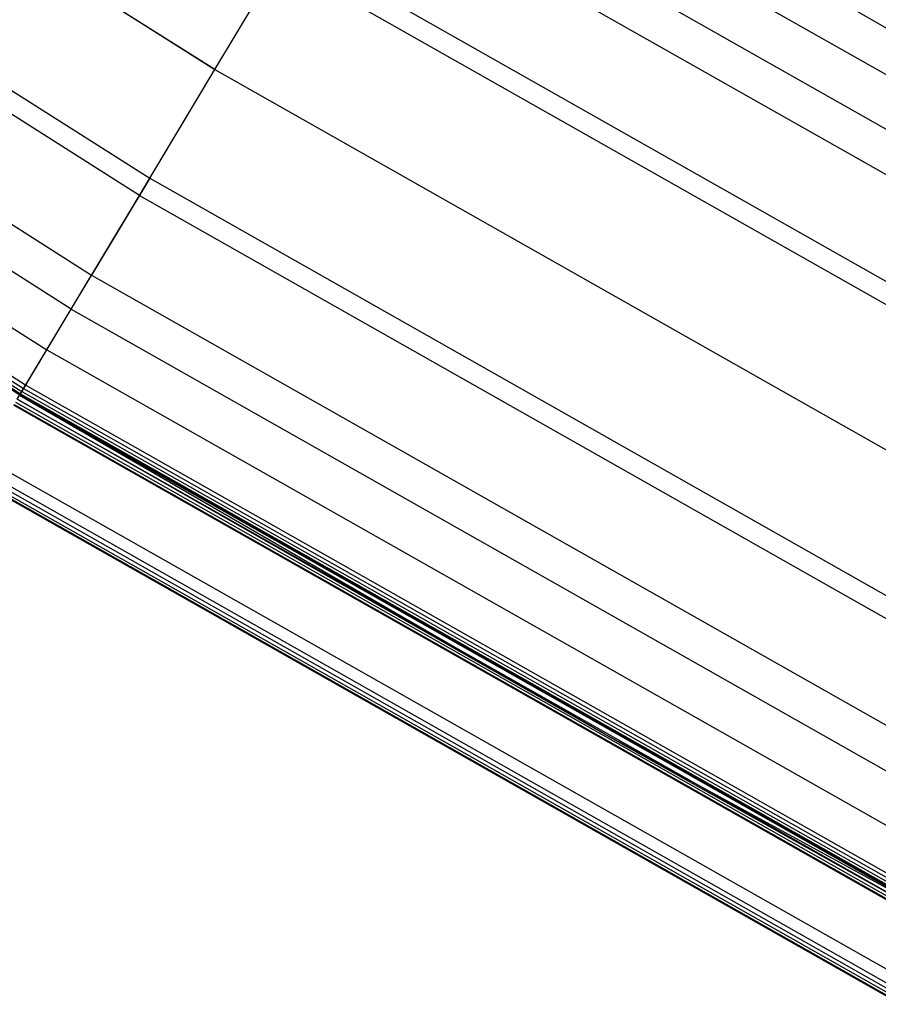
# Model space of a CAD drawing. Extents: x -390 to 397, y -401 to 400.
# Tile 98 of 192: x -200 to -184, y -344 to -326. Entities that reach past the tile are written whole.
import ezdxf

# ---------------------------------------------------------------- set-up
doc = ezdxf.new("R2010")
doc.units = 0
doc.header["$LTSCALE"] = 25.4
doc.layers.get('0').update_dxf_attribs({"linetype": 'CONTINUOUS'})

# ---------------------------------------------------------------- blocks, each defined once
blk = doc.blocks.new('FOURTY_ROUND_VII_ZWIS_STL')
at = {"color": 0}
for p, q in [((-196.053, -327.12, -936), (-211.873, -317.102, -936)), ((-196.053, -327.12, -936), (-211.873, -317.102, -936)), ((-211.873, -317.102, -934.5), (-196.053, -327.12, -934.5)), ((-211.873, -317.102, -934.5), (-196.053, -327.12, -934.5)), ((-213.131, -318.985, -934.123), (-197.218, -329.062, -934.123)), ((-213.131, -318.985, -934.123), (-197.218, -329.062, -934.123)), ((-197.403, -329.372, -935.584), (-213.332, -319.286, -935.584)), ((-197.403, -329.372, -935.584), (-213.332, -319.286, -935.584)), ((-179.228, -329.155, -929), (-195.417, -319.808, -929)), ((-179.228, -329.155, -929), (-195.417, -319.808, -929)), ((-214.254, -320.666, -933.034), (-198.257, -330.796, -933.034)), ((-214.254, -320.666, -933.034), (-198.257, -330.796, -933.034)), ((-198.622, -331.405, -934.377), (-214.649, -321.256, -934.377)), ((-198.622, -331.405, -934.377), (-214.649, -321.256, -934.377)), ((-215.121, -321.963, -931.349), (-199.059, -332.134, -931.349)), ((-215.121, -321.963, -931.349), (-199.059, -332.134, -931.349)), ((-193.047, -322.105, -931.349), (-177.005, -331.193, -931.349)), ((-193.047, -322.105, -931.349), (-177.005, -331.193, -931.349)), ((-199.438, -332.767, -929), (-215.531, -322.576, -929)), ((-199.438, -332.767, -929), (-215.531, -322.576, -929)), ((-215.641, -322.741, -929.178), (-199.54, -332.937, -929.178)), ((-215.641, -322.741, -929.178), (-199.54, -332.937, -929.178)), ((-215.638, -322.737, -929.25), (-199.537, -332.933, -929.25)), ((-215.638, -322.737, -929.25), (-199.537, -332.933, -929.25)), ((-215.63, -322.724, -929.108), (-199.529, -332.919, -929.108)), ((-215.63, -322.724, -929.108), (-199.529, -332.919, -929.108)), ((-215.605, -322.687, -929.051), (-199.506, -332.881, -929.051)), ((-215.605, -322.687, -929.051), (-199.506, -332.881, -929.051)), ((-215.57, -322.635, -929.013), (-199.475, -332.828, -929.013)), ((-215.57, -322.635, -929.013), (-199.475, -332.828, -929.013)), ((-193.485, -322.834, -934.377), (-177.406, -331.943, -934.377)), ((-193.485, -322.834, -934.377), (-177.406, -331.943, -934.377)), ((-193.849, -323.443, -933.034), (-177.74, -332.569, -933.034)), ((-193.849, -323.443, -933.034), (-177.74, -332.569, -933.034)), ((-196.053, -327.12, -936), (-194.703, -324.867, -935.584)), ((-196.053, -327.12, -936), (-194.703, -324.867, -935.584)), ((-194.703, -324.867, -935.584), (-178.523, -334.033, -935.584)), ((-194.703, -324.867, -935.584), (-178.523, -334.033, -935.584)), ((-196.053, -327.12, -934.5), (-194.889, -325.177, -934.123)), ((-196.053, -327.12, -934.5), (-194.889, -325.177, -934.123)), ((-194.889, -325.177, -934.123), (-178.693, -334.351, -934.123)), ((-194.889, -325.177, -934.123), (-178.693, -334.351, -934.123)), ((-197.403, -329.372, -935.584), (-196.053, -327.12, -936)), ((-197.403, -329.372, -935.584), (-196.053, -327.12, -936)), ((-197.218, -329.062, -934.123), (-196.053, -327.12, -934.5)), ((-197.218, -329.062, -934.123), (-196.053, -327.12, -934.5)), ((-196.053, -327.12, -936), (-179.761, -336.349, -936)), ((-196.053, -327.12, -936), (-179.761, -336.349, -936)), ((-196.053, -327.12, -934.5), (-179.761, -336.349, -934.5)), ((-196.053, -327.12, -934.5), (-179.761, -336.349, -934.5)), ((-197.218, -329.062, -934.123), (-198.257, -330.796, -933.034)), ((-197.218, -329.062, -934.123), (-198.257, -330.796, -933.034)), ((-197.218, -329.062, -934.123), (-180.829, -338.347, -934.123)), ((-197.218, -329.062, -934.123), (-180.829, -338.347, -934.123)), ((-198.622, -331.405, -934.377), (-197.403, -329.372, -935.584)), ((-198.622, -331.405, -934.377), (-197.403, -329.372, -935.584)), ((-197.403, -329.372, -935.584), (-180.999, -338.666, -935.584)), ((-197.403, -329.372, -935.584), (-180.999, -338.666, -935.584)), ((-199.059, -332.134, -931.349), (-198.257, -330.796, -933.034)), ((-199.059, -332.134, -931.349), (-198.257, -330.796, -933.034)), ((-198.257, -330.796, -933.034), (-181.781, -340.129, -933.034)), ((-198.257, -330.796, -933.034), (-181.781, -340.129, -933.034)), ((-199.588, -333.018, -932.496), (-198.622, -331.405, -934.377)), ((-199.588, -333.018, -932.496), (-198.622, -331.405, -934.377)), ((-198.622, -331.405, -934.377), (-182.116, -340.755, -934.377)), ((-198.622, -331.405, -934.377), (-182.116, -340.755, -934.377)), ((-199.537, -332.933, -929.25), (-199.059, -332.134, -931.349)), ((-199.537, -332.933, -929.25), (-199.059, -332.134, -931.349)), ((-199.059, -332.134, -931.349), (-182.517, -341.505, -931.349)), ((-199.059, -332.134, -931.349), (-182.517, -341.505, -931.349)), ((-199.438, -332.767, -929), (-199.475, -332.828, -929.013)), ((-199.438, -332.767, -929), (-199.475, -332.828, -929.013)), ((-182.864, -342.156, -929), (-199.438, -332.767, -929)), ((-182.864, -342.156, -929), (-199.438, -332.767, -929)), ((-189.085, -339.005, -902), (-199.549, -332.952, -902)), ((-189.085, -339.005, -902), (-199.549, -332.952, -902)), ((-182.966, -342.346, -927.5), (-199.549, -332.952, -927.5)), ((-182.966, -342.346, -927.5), (-199.549, -332.952, -927.5)), ((-182.966, -342.346, -900.5), (-199.549, -332.952, -900.5)), ((-182.966, -342.346, -900.5), (-199.549, -332.952, -900.5)), ((-182.966, -342.346, -895.5), (-199.549, -332.952, -895.5)), ((-182.966, -342.346, -895.5), (-199.549, -332.952, -895.5)), ((-199.54, -332.937, -929.178), (-199.529, -332.919, -929.108)), ((-199.54, -332.937, -929.178), (-199.529, -332.919, -929.108)), ((-199.54, -332.937, -929.178), (-199.537, -332.933, -929.25)), ((-199.54, -332.937, -929.178), (-199.537, -332.933, -929.25)), ((-199.54, -332.937, -929.178), (-182.958, -342.331, -929.178)), ((-199.54, -332.937, -929.178), (-182.958, -342.331, -929.178)), ((-199.537, -332.933, -929.25), (-182.956, -342.326, -929.25)), ((-199.537, -332.933, -929.25), (-182.956, -342.326, -929.25)), ((-199.529, -332.919, -929.108), (-199.506, -332.881, -929.051)), ((-199.529, -332.919, -929.108), (-199.506, -332.881, -929.051)), ((-199.529, -332.919, -929.108), (-182.948, -342.312, -929.108)), ((-199.529, -332.919, -929.108), (-182.948, -342.312, -929.108)), ((-199.506, -332.881, -929.051), (-199.475, -332.828, -929.013)), ((-199.506, -332.881, -929.051), (-199.475, -332.828, -929.013)), ((-199.506, -332.881, -929.051), (-182.927, -342.273, -929.051)), ((-199.506, -332.881, -929.051), (-182.927, -342.273, -929.051)), ((-199.475, -332.828, -929.013), (-182.898, -342.219, -929.013)), ((-199.475, -332.828, -929.013), (-182.898, -342.219, -929.013)), ((-183.06, -342.522, -902.2), (-199.652, -333.124, -902.2)), ((-183.06, -342.522, -902.2), (-199.652, -333.124, -902.2)), ((-183.06, -342.522, -927.3), (-199.652, -333.124, -927.3)), ((-183.06, -342.522, -927.3), (-199.652, -333.124, -927.3)), ((-199.652, -333.124, -895.7), (-183.06, -342.522, -895.7)), ((-183.06, -342.522, -900.3), (-199.652, -333.124, -900.3)), ((-183.06, -342.522, -900.3), (-199.652, -333.124, -900.3)), ((-199.652, -333.124, -895.7), (-183.06, -342.522, -895.7)), ((-199.644, -333.111, -902.123), (-183.053, -342.509, -902.123)), ((-199.644, -333.111, -902.123), (-183.053, -342.509, -902.123)), ((-199.644, -333.111, -927.377), (-183.053, -342.509, -927.377)), ((-199.644, -333.111, -927.377), (-183.053, -342.509, -927.377)), ((-199.644, -333.111, -900.377), (-183.053, -342.509, -900.377)), ((-199.644, -333.111, -900.377), (-183.053, -342.509, -900.377)), ((-199.644, -333.111, -895.623), (-183.053, -342.509, -895.623)), ((-199.644, -333.111, -895.623), (-183.053, -342.509, -895.623)), ((-199.622, -333.073, -902.059), (-183.033, -342.471, -902.059)), ((-199.622, -333.073, -902.059), (-183.033, -342.471, -902.059)), ((-199.622, -333.073, -927.441), (-183.033, -342.471, -927.441)), ((-199.622, -333.073, -927.441), (-183.033, -342.471, -927.441)), ((-199.622, -333.073, -900.441), (-183.033, -342.471, -900.441)), ((-199.622, -333.073, -900.441), (-183.033, -342.471, -900.441)), ((-199.622, -333.073, -895.559), (-183.033, -342.471, -895.559)), ((-199.622, -333.073, -895.559), (-183.033, -342.471, -895.559)), ((-199.588, -333.018, -902.015), (-183.002, -342.414, -902.015)), ((-189.085, -339.005, -902), (-199.588, -333.018, -902.015)), ((-189.085, -339.005, -902), (-199.588, -333.018, -902.015)), ((-199.588, -333.018, -902.015), (-183.002, -342.414, -902.015)), ((-199.588, -333.018, -927.485), (-183.002, -342.414, -927.485)), ((-199.588, -333.018, -927.485), (-183.002, -342.414, -927.485)), ((-199.588, -333.018, -900.485), (-183.002, -342.414, -900.485)), ((-199.588, -333.018, -900.485), (-183.002, -342.414, -900.485)), ((-199.588, -333.018, -895.515), (-183.002, -342.414, -895.515)), ((-199.588, -333.018, -895.515), (-183.002, -342.414, -895.515)), ((-199.588, -333.018, -932.496), (-183.002, -342.414, -932.496)), ((-199.588, -333.018, -932.496), (-183.002, -342.414, -932.496)), ((-200.209, -334.053, -930.127), (-183.571, -343.478, -930.127)), ((-200.209, -334.053, -930.127), (-183.571, -343.478, -930.127)), ((-200.393, -334.36, -894.059), (-183.74, -343.794, -894.059)), ((-200.393, -334.36, -894.059), (-183.74, -343.794, -894.059)), ((-200.359, -334.304, -894.015), (-183.709, -343.736, -894.015)), ((-200.359, -334.304, -894.015), (-183.709, -343.736, -894.015)), ((-183.673, -343.669, -894), (-200.32, -334.239, -894)), ((-183.673, -343.669, -894), (-200.32, -334.239, -894)), ((-200.423, -334.41, -894.2), (-183.768, -343.845, -894.2)), ((-183.768, -343.845, -927.5), (-200.423, -334.41, -927.5)), ((-200.423, -334.41, -894.2), (-183.768, -343.845, -894.2)), ((-183.768, -343.845, -927.5), (-200.423, -334.41, -927.5)), ((-200.415, -334.397, -894.123), (-183.76, -343.832, -894.123)), ((-200.415, -334.397, -894.123), (-183.76, -343.832, -894.123)), ((-182.966, -342.346, -902), (-189.085, -339.005, -902)), ((-189.085, -339.005, -902), (-183.002, -342.414, -902.015)), ((-189.085, -339.005, -902), (-183.002, -342.414, -902.015)), ((-182.966, -342.346, -902), (-189.085, -339.005, -902))]:
    blk.add_line(p, q, dxfattribs=at)

msp = doc.modelspace()

# ---------------------------------------------------------------- block references
at = {"color": 250}
msp.add_blockref('FOURTY_ROUND_VII_ZWIS_STL', (0, 0), dxfattribs=at)

doc.saveas('drawing.dxf')
